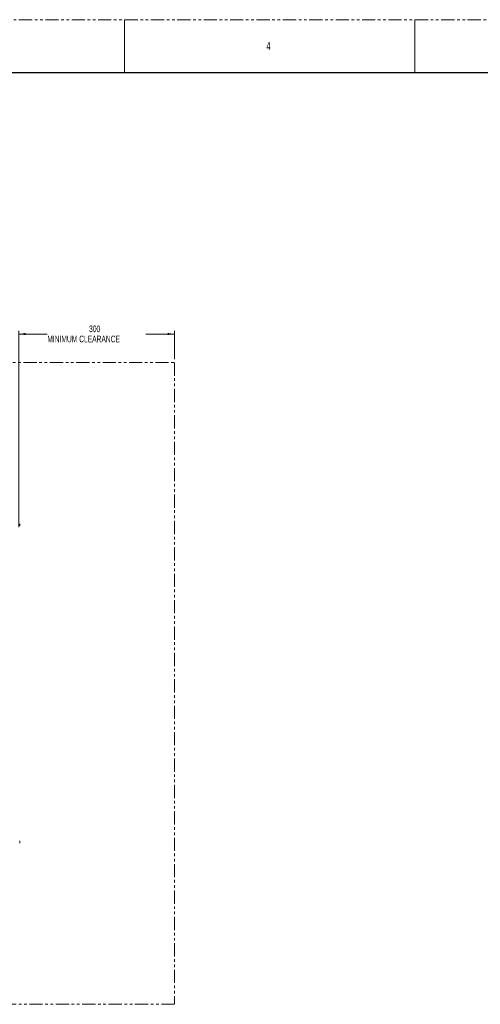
# Model space of a CAD drawing. Header units: millimetres. Extents: x 0 to 1118, y 0 to 864.
# Tile 97 of 235: x 508 to 730, y 390 to 864. Entities that reach past the tile are written whole.
import ezdxf

# ---------------------------------------------------------------- set-up
doc = ezdxf.new("R2010")
doc.units = ezdxf.units.MM
doc.linetypes.add('PHANTOM', pattern=[12.7, 6.35, -1.27, 1.27, -1.27, 1.27, -1.27])
doc.styles.add('SLDTEXTSTYLE0', font='TXT', dxfattribs={"width": 0.6})
doc.styles.add('SLDTEXTSTYLE3', font='TXT', dxfattribs={"width": 0.605})
doc.dimstyles.new('SLDDIMSTYLE3', dxfattribs={"dimtxt": 3.175, "dimasz": 3.302, "dimexe": 0, "dimexo": 0.0625, "dimgap": 0.79375, "dimtad": 0, "dimtih": 1, "dimtoh": 1, "dimdec": 0, "dimlfac": 4, "dimrnd": 1e-09, "dimzin": 12, "dimdsep": 46, "dimtxsty": 'SLDTEXTSTYLE3', "dimsah": 1, "dimcen": 0.09, "dimadec": 0, "dimazin": 3, "dimtfac": 1, "dimtofl": 0, "dimtmove": 0, "dimatfit": 3, "dimfxl": 1, "dimfrac": 2, "dimtolj": 1, "dimtzin": 12, "dimarcsym": 0})

# ---------------------------------------------------------------- blocks, each defined once
blk = doc.blocks.new('_D_11')
at = {"color": 7, "linetype": 'Continuous', "lineweight": 0}
for p, q in [((507.88, 619.55), (507.88, 713.98)), ((507.88, 712.38), (521.64, 712.38)), ((582.88, 712.38), (569.13, 712.38)), ((582.88, 700.3), (582.88, 713.98))]:
    blk.add_line(p, q, dxfattribs=at)
for points in [[(507.88, 712.38), (511.19, 711.87), (511.19, 712.89)], [(582.88, 712.38), (579.58, 712.89), (579.58, 711.87)]]:
    blk.add_solid(points, dxfattribs=at)
at = {"color": 7, "linetype": 'Continuous', "lineweight": 0, "char_height": 3.175, "attachment_point": 1, "style": 'SLDTEXTSTYLE3'}
for s, insert in [('300', (541.75, 716.47)), ('MINIMUM CLEARANCE', (521.64, 711.6))]:
    blk.add_mtext(s, dxfattribs=dict(at, insert=insert))

msp = doc.modelspace()

# ---------------------------------------------------------------- linework, layer by layer
at = {"color": 7, "linetype": 'PHANTOM', "lineweight": 0}
for p, q in [((0, 863.6), (1117.6, 863.6)), ((141.885, 698.696), (582.885, 698.696)), ((582.885, 698.696), (582.885, 389.946)), ((582.885, 389.946), (141.885, 389.946))]:
    msp.add_line(p, q, dxfattribs=at)
at = {"color": 7, "linetype": 'Continuous', "lineweight": 0}
for p, q in [((558.8, 863.6), (558.8, 838.2)), ((698.5, 863.6), (698.5, 838.2))]:
    msp.add_line(p, q, dxfattribs=at)
at = {"color": 7, "linetype": 'Continuous', "lineweight": 30}
msp.add_line((12.7, 838.2), (1104.9, 838.2), dxfattribs=at)
at = {"color": 7, "linetype": 'Continuous', "lineweight": 15}
for p, q in [((508.355, 620.064), (508.355, 621.12)), ((508.355, 467.522), (508.355, 468.577))]:
    msp.add_line(p, q, dxfattribs=at)

# ---------------------------------------------------------------- texts
at = {"color": 7, "linetype": 'Continuous', "lineweight": 0, "insert": (627.062, 852.929), "char_height": 3.969, "attachment_point": 1, "style": 'SLDTEXTSTYLE0'}
msp.add_mtext('4', dxfattribs=at)

# ---------------------------------------------------------------- dimensions: what is measured, and where the dimension line sits
at = {"color": 7, "linetype": 'Continuous', "lineweight": 0}
dim = msp.add_linear_dim(base=(582.885, 712.38), p1=(507.885, 617.945), p2=(582.885, 698.696), text='<>\\PMINIMUM CLEARANCE', dimstyle='SLDDIMSTYLE3', dxfattribs=at)
dim.commit()
dim.dimension.update_dxf_attribs({"geometry": '_D_11', "text_midpoint": (545.385, 712.38), "dimtype": 160})

doc.saveas('drawing.dxf')
